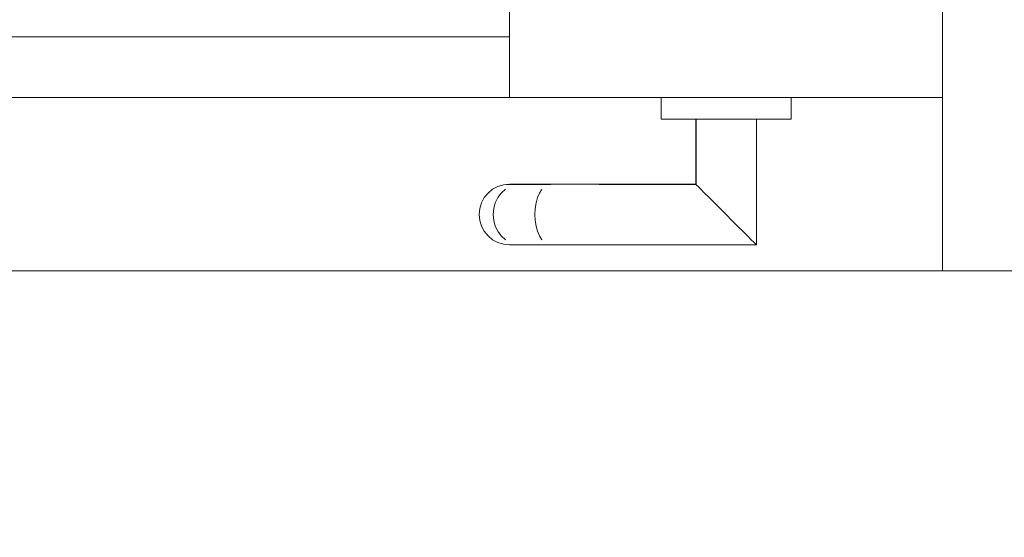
# Model space of a CAD drawing. Header units: millimetres. Extents: x -13189488 to -13176600, y -33161 to -25515.
# Tile 11 of 28: x -13183653 to -13183425, y -31966 to -31847. Entities that reach past the tile are written whole.
import ezdxf

# ---------------------------------------------------------------- set-up
doc = ezdxf.new("R2010")
doc.units = ezdxf.units.MM
doc.header["$MEASUREMENT"] = 0
doc.linetypes.add('Wipeout_Contour', pattern=[1000, 0, -1000])
doc.layers.add('0._RDC (82)_1_AAG constr dalles', color=7, linetype='Continuous')
doc.layers.add('0._RDC (82)_1_Portes Archicad', color=7, linetype='Continuous')

msp = doc.modelspace()

# ---------------------------------------------------------------- linework, layer by layer
at = {"layer": '0._RDC (82)_1_AAG constr dalles', "color": 250, "linetype": 'Continuous', "lineweight": 0, "true_color": 0x191919, "flags": 128}
for points in [[(-13177110.6, -27704.87), (-13177110.6, -29704.87), (-13178910.6, -29704.87), (-13178910.6, -31704.87), (-13183399.55, -31704.87), (-13183399.55, -31904.87), (-13185899.55, -31904.87), (-13185899.55, -31704.87), (-13188902.97, -31704.87), (-13188902.97, -27704.87)], [(-13188902.97, -31904.87), (-13188902.97, -33161.44), (-13176600.09, -33161.44), (-13176600.09, -31904.87), (-13177110.6, -31904.87), (-13177110.6, -29904.87), (-13178710.6, -29904.87), (-13178710.6, -31904.87)]]:
    msp.add_lwpolyline(points, close=True, dxfattribs=at)
at = {"layer": '0._RDC (82)_1_Portes Archicad', "color": 35, "linetype": 'Continuous', "lineweight": 0, "true_color": 0xbe753f}
msp.add_line((-13183439.55, -31824.87), (-13183439.55, -31864.87), dxfattribs=at)
at = {"layer": '0._RDC (82)_1_Portes Archicad', "color": 254, "linetype": 'Continuous', "lineweight": 0, "true_color": 0xcccccc}
for p, q in [((-13183439.55, -31904.87), (-13183439.55, -31864.87)), ((-13183412.55, -31904.87), (-13183439.55, -31904.87))]:
    msp.add_line(p, q, dxfattribs=at)

# ---------------------------------------------------------------- next in the draw order: wipeouts: each hides what was drawn before it
at = {"color": 254, "linetype": 'Wipeout_Contour', "lineweight": 0, "ltscale": 52736332.0553728}
msp.add_wipeout([(-13183539.55, -31864.87), (-13183539.55, -31824.87), (-13184549.55, -31824.87), (-13184549.55, -31864.87)], dxfattribs=at).dxf.layer = '0._RDC (82)_1_Portes Archicad'
at = {"color": 254, "linetype": 'Wipeout_Contour', "lineweight": 0, "ltscale": 52734112.27925473}
msp.add_wipeout([(-13183504.55, -31864.87), (-13183504.55, -31869.87), (-13183474.55, -31869.87), (-13183474.55, -31864.87)], dxfattribs=at).dxf.layer = '0._RDC (82)_1_Portes Archicad'

# ---------------------------------------------------------------- next in the draw order: linework, layer by layer
at = {"layer": '0._RDC (82)_1_Portes Archicad', "color": 35, "linetype": 'Continuous', "lineweight": 0, "true_color": 0xbe753f}
for p, q in [((-13183539.55, -31864.87), (-13183539.55, -31824.87)), ((-13183439.55, -31864.87), (-13183539.55, -31864.87))]:
    msp.add_line(p, q, dxfattribs=at)
at = {"layer": '0._RDC (82)_1_Portes Archicad', "color": 250, "linetype": 'Continuous', "lineweight": 0, "true_color": 0x191919}
msp.add_line((-13183539.55, -31850.87), (-13184549.55, -31850.87), dxfattribs=at)
at = {"layer": '0._RDC (82)_1_Portes Archicad', "color": 84, "linetype": 'Continuous', "lineweight": 0}
for p, q in [((-13183539.55, -31864.87), (-13184549.55, -31864.87)), ((-13183504.55, -31864.87), (-13183504.55, -31869.87)), ((-13183474.55, -31864.87), (-13183474.55, -31869.87))]:
    msp.add_line(p, q, dxfattribs=at)

# ---------------------------------------------------------------- next in the draw order: wipeouts: each hides what was drawn before it
at = {"color": 254, "linetype": 'Wipeout_Contour', "lineweight": 0, "ltscale": 52734139.04275408}
msp.add_wipeout([(-13183496.42, -31869.87), (-13183496.42, -31885), (-13183496.02, -31885.4), (-13183496.02, -31869.87)], dxfattribs=at).dxf.layer = '0._RDC (82)_1_Portes Archicad'
at = {"color": 254, "linetype": 'Wipeout_Contour', "lineweight": 0, "ltscale": 52734109.68174166}
msp.add_wipeout([(-13183489.55, -31869.87), (-13183489.55, -31891.87), (-13183488.19, -31893.24), (-13183488.19, -31869.87)], dxfattribs=at).dxf.layer = '0._RDC (82)_1_Portes Archicad'

# ---------------------------------------------------------------- next in the draw order: wipeouts: each hides what was drawn before it
at = {"color": 254, "linetype": 'Wipeout_Contour', "lineweight": 0, "ltscale": 52734136.9548341}
msp.add_wipeout([(-13183496.02, -31869.87), (-13183496.02, -31885.4), (-13183495.38, -31886.05), (-13183495.38, -31869.87)], dxfattribs=at).dxf.layer = '0._RDC (82)_1_Portes Archicad'
at = {"color": 254, "linetype": 'Wipeout_Contour', "lineweight": 0, "ltscale": 52734104.33068238}
msp.add_wipeout([(-13183488.19, -31869.87), (-13183488.19, -31893.24), (-13183486.88, -31894.55), (-13183486.88, -31869.87)], dxfattribs=at).dxf.layer = '0._RDC (82)_1_Portes Archicad'

# ---------------------------------------------------------------- next in the draw order: wipeouts: each hides what was drawn before it
at = {"color": 254, "linetype": 'Wipeout_Contour', "lineweight": 0, "ltscale": 52734133.92366771}
msp.add_wipeout([(-13183494.5, -31869.87), (-13183495.38, -31869.87), (-13183495.38, -31886.05), (-13183494.5, -31886.92)], dxfattribs=at).dxf.layer = '0._RDC (82)_1_Portes Archicad'
at = {"color": 254, "linetype": 'Wipeout_Contour', "lineweight": 0, "ltscale": 52734099.29009869}
msp.add_wipeout([(-13183486.88, -31869.87), (-13183486.88, -31894.55), (-13183485.67, -31895.76), (-13183485.67, -31869.87)], dxfattribs=at).dxf.layer = '0._RDC (82)_1_Portes Archicad'

# ---------------------------------------------------------------- next in the draw order: wipeouts: each hides what was drawn before it
at = {"color": 254, "linetype": 'Wipeout_Contour', "lineweight": 0, "ltscale": 52734130.06574076}
msp.add_wipeout([(-13183494.5, -31869.87), (-13183494.5, -31886.92), (-13183493.44, -31887.98), (-13183493.44, -31869.87)], dxfattribs=at).dxf.layer = '0._RDC (82)_1_Portes Archicad'
at = {"color": 254, "linetype": 'Wipeout_Contour', "lineweight": 0, "ltscale": 52734094.75369723}
msp.add_wipeout([(-13183485.67, -31869.87), (-13183485.67, -31895.76), (-13183484.6, -31896.82), (-13183484.6, -31869.87)], dxfattribs=at).dxf.layer = '0._RDC (82)_1_Portes Archicad'
at = {"color": 254, "linetype": 'Wipeout_Contour', "lineweight": 0, "ltscale": 39550652.89071265}
msp.add_wipeout([(-13183520.73, -31885), (-13183496.42, -31885), (-13183520.55, -31884.87)], dxfattribs=at).dxf.layer = '0._RDC (82)_1_Portes Archicad'

# ---------------------------------------------------------------- next in the draw order: wipeouts: each hides what was drawn before it
at = {"color": 254, "linetype": 'Wipeout_Contour', "lineweight": 0, "ltscale": 52734125.52931029}
msp.add_wipeout([(-13183493.44, -31869.87), (-13183493.44, -31887.98), (-13183492.23, -31889.19), (-13183492.23, -31869.87)], dxfattribs=at).dxf.layer = '0._RDC (82)_1_Portes Archicad'
at = {"color": 254, "linetype": 'Wipeout_Contour', "lineweight": 0, "ltscale": 52734090.89580949}
msp.add_wipeout([(-13183484.6, -31896.82), (-13183483.73, -31897.69), (-13183483.73, -31869.87), (-13183484.6, -31869.87)], dxfattribs=at).dxf.layer = '0._RDC (82)_1_Portes Archicad'
at = {"color": 254, "linetype": 'Wipeout_Contour', "lineweight": 0, "ltscale": 39550629.33331213}
msp.add_wipeout([(-13183520.73, -31885), (-13183496.02, -31885.4), (-13183496.42, -31885)], dxfattribs=at).dxf.layer = '0._RDC (82)_1_Portes Archicad'

# ---------------------------------------------------------------- next in the draw order: wipeouts: each hides what was drawn before it
at = {"color": 254, "linetype": 'Wipeout_Contour', "lineweight": 0, "ltscale": 52734120.48870753}
msp.add_wipeout([(-13183492.23, -31869.87), (-13183492.23, -31889.19), (-13183490.92, -31890.5), (-13183490.92, -31869.87)], dxfattribs=at).dxf.layer = '0._RDC (82)_1_Portes Archicad'
at = {"color": 254, "linetype": 'Wipeout_Contour', "lineweight": 0, "ltscale": 52734087.86469184}
msp.add_wipeout([(-13183483.73, -31869.87), (-13183483.73, -31897.69), (-13183483.09, -31898.34), (-13183483.09, -31869.87)], dxfattribs=at).dxf.layer = '0._RDC (82)_1_Portes Archicad'
at = {"color": 254, "linetype": 'Wipeout_Contour', "lineweight": 0, "ltscale": 52734187.5897084}
msp.add_wipeout([(-13183520.91, -31885.4), (-13183521.07, -31886.05), (-13183495.38, -31886.05), (-13183496.02, -31885.4)], dxfattribs=at).dxf.layer = '0._RDC (82)_1_Portes Archicad'

# ---------------------------------------------------------------- next in the draw order: linework, layer by layer
at = {"layer": '0._RDC (82)_1_Portes Archicad', "color": 84, "linetype": 'Continuous', "lineweight": 0}
msp.add_line((-13183496.55, -31869.87), (-13183496.55, -31884.87), dxfattribs=at)

# ---------------------------------------------------------------- next in the draw order: wipeouts: each hides what was drawn before it
at = {"color": 254, "linetype": 'Wipeout_Contour', "lineweight": 0, "ltscale": 52734115.13763882}
msp.add_wipeout([(-13183490.92, -31869.87), (-13183490.92, -31890.5), (-13183489.55, -31891.87), (-13183489.55, -31869.87)], dxfattribs=at).dxf.layer = '0._RDC (82)_1_Portes Archicad'
at = {"color": 254, "linetype": 'Wipeout_Contour', "lineweight": 0, "ltscale": 52734085.77682912}
msp.add_wipeout([(-13183483.09, -31869.87), (-13183483.09, -31898.34), (-13183482.69, -31898.74), (-13183482.69, -31869.87)], dxfattribs=at).dxf.layer = '0._RDC (82)_1_Portes Archicad'
at = {"color": 254, "linetype": 'Wipeout_Contour', "lineweight": 0, "ltscale": 52734186.37023465}
msp.add_wipeout([(-13183521.21, -31886.92), (-13183494.5, -31886.92), (-13183495.38, -31886.05), (-13183521.07, -31886.05)], dxfattribs=at).dxf.layer = '0._RDC (82)_1_Portes Archicad'

# ---------------------------------------------------------------- next in the draw order: linework, layer by layer
at = {"layer": '0._RDC (82)_1_Portes Archicad', "color": 84, "linetype": 'Continuous', "lineweight": 0}
for p, q in [((-13183504.55, -31869.87), (-13183474.55, -31869.87)), ((-13183496.55, -31884.87), (-13183496.42, -31885)), ((-13183496.42, -31885), (-13183496.02, -31885.4))]:
    msp.add_line(p, q, dxfattribs=at)

# ---------------------------------------------------------------- next in the draw order: wipeouts: each hides what was drawn before it
at = {"color": 254, "linetype": 'Wipeout_Contour', "lineweight": 0, "ltscale": 39550696.79509677}
msp.add_wipeout([(-13183530.05, -31884.87), (-13183530.76, -31885), (-13183520.73, -31885)], dxfattribs=at).dxf.layer = '0._RDC (82)_1_Portes Archicad'
at = {"color": 254, "linetype": 'Wipeout_Contour', "lineweight": 0, "ltscale": 52734184.69594729}
msp.add_wipeout([(-13183521.32, -31887.98), (-13183493.44, -31887.98), (-13183494.5, -31886.92), (-13183521.21, -31886.92)], dxfattribs=at).dxf.layer = '0._RDC (82)_1_Portes Archicad'
at = {"color": 254, "linetype": 'Wipeout_Contour', "lineweight": 0, "ltscale": 52734174.94198932}
msp.add_wipeout([(-13183521.48, -31891.87), (-13183521.46, -31893.24), (-13183488.19, -31893.24), (-13183489.55, -31891.87)], dxfattribs=at).dxf.layer = '0._RDC (82)_1_Portes Archicad'

# ---------------------------------------------------------------- next in the draw order: linework, layer by layer
at = {"layer": '0._RDC (82)_1_Portes Archicad', "color": 84, "linetype": 'Continuous', "lineweight": 0}
msp.add_line((-13183496.02, -31885.4), (-13183495.38, -31886.05), dxfattribs=at)

# ---------------------------------------------------------------- next in the draw order: wipeouts: each hides what was drawn before it
at = {"color": 254, "linetype": 'Wipeout_Contour', "lineweight": 0, "ltscale": 39550698.35090268}
msp.add_wipeout([(-13183530.76, -31885), (-13183531.44, -31885.4), (-13183520.91, -31885.4)], dxfattribs=at).dxf.layer = '0._RDC (82)_1_Portes Archicad'
at = {"color": 254, "linetype": 'Wipeout_Contour', "lineweight": 0, "ltscale": 52734182.63113743}
msp.add_wipeout([(-13183521.32, -31887.98), (-13183521.41, -31889.19), (-13183492.23, -31889.19), (-13183493.44, -31887.98)], dxfattribs=at).dxf.layer = '0._RDC (82)_1_Portes Archicad'
at = {"color": 254, "linetype": 'Wipeout_Contour', "lineweight": 0, "ltscale": 52734172.21003227}
msp.add_wipeout([(-13183521.46, -31893.24), (-13183521.41, -31894.55), (-13183486.88, -31894.55), (-13183488.19, -31893.24)], dxfattribs=at).dxf.layer = '0._RDC (82)_1_Portes Archicad'

# ---------------------------------------------------------------- next in the draw order: linework, layer by layer
at = {"layer": '0._RDC (82)_1_Portes Archicad', "color": 84, "linetype": 'Continuous', "lineweight": 0}
for p, q in [((-13183495.38, -31886.05), (-13183494.5, -31886.92)), ((-13183494.5, -31886.92), (-13183493.44, -31887.98))]:
    msp.add_line(p, q, dxfattribs=at)

# ---------------------------------------------------------------- next in the draw order: wipeouts: each hides what was drawn before it
at = {"color": 254, "linetype": 'Wipeout_Contour', "lineweight": 0, "ltscale": 52734259.76259601}
msp.add_wipeout([(-13183531.44, -31885.4), (-13183532.07, -31886.05), (-13183521.07, -31886.05), (-13183520.91, -31885.4)], dxfattribs=at).dxf.layer = '0._RDC (82)_1_Portes Archicad'
at = {"color": 254, "linetype": 'Wipeout_Contour', "lineweight": 0, "ltscale": 52734180.25486675}
msp.add_wipeout([(-13183521.46, -31890.5), (-13183490.92, -31890.5), (-13183492.23, -31889.19), (-13183521.41, -31889.19)], dxfattribs=at).dxf.layer = '0._RDC (82)_1_Portes Archicad'
at = {"color": 254, "linetype": 'Wipeout_Contour', "lineweight": 0, "ltscale": 52734169.56626359}
msp.add_wipeout([(-13183486.88, -31894.55), (-13183521.41, -31894.55), (-13183521.32, -31895.76), (-13183485.67, -31895.76)], dxfattribs=at).dxf.layer = '0._RDC (82)_1_Portes Archicad'

# ---------------------------------------------------------------- next in the draw order: linework, layer by layer
at = {"layer": '0._RDC (82)_1_Portes Archicad', "color": 84, "linetype": 'Continuous', "lineweight": 0}
for p, q in [((-13183496.55, -31884.87), (-13183520.55, -31884.87)), ((-13183493.44, -31887.98), (-13183492.23, -31889.19)), ((-13183488.19, -31893.24), (-13183486.88, -31894.55))]:
    msp.add_line(p, q, dxfattribs=at)

# ---------------------------------------------------------------- next in the draw order: wipeouts: each hides what was drawn before it
at = {"color": 254, "linetype": 'Wipeout_Contour', "lineweight": 0, "ltscale": 52734261.2380655}
msp.add_wipeout([(-13183532.62, -31886.92), (-13183521.21, -31886.92), (-13183521.07, -31886.05), (-13183532.07, -31886.05)], dxfattribs=at).dxf.layer = '0._RDC (82)_1_Portes Archicad'
at = {"color": 254, "linetype": 'Wipeout_Contour', "lineweight": 0, "ltscale": 52734177.65826578}
msp.add_wipeout([(-13183521.48, -31891.87), (-13183489.55, -31891.87), (-13183490.92, -31890.5), (-13183521.46, -31890.5)], dxfattribs=at).dxf.layer = '0._RDC (82)_1_Portes Archicad'
at = {"color": 254, "linetype": 'Wipeout_Contour', "lineweight": 0, "ltscale": 52734167.11223941}
msp.add_wipeout([(-13183485.67, -31895.76), (-13183521.32, -31895.76), (-13183521.21, -31896.82), (-13183484.6, -31896.82)], dxfattribs=at).dxf.layer = '0._RDC (82)_1_Portes Archicad'

# ---------------------------------------------------------------- next in the draw order: linework, layer by layer
at = {"layer": '0._RDC (82)_1_Portes Archicad', "color": 84, "linetype": 'Continuous', "lineweight": 0}
for p, q in [((-13183492.23, -31889.19), (-13183490.92, -31890.5)), ((-13183490.92, -31890.5), (-13183489.55, -31891.87)), ((-13183489.55, -31891.87), (-13183488.19, -31893.24))]:
    msp.add_line(p, q, dxfattribs=at)

# ---------------------------------------------------------------- next in the draw order: wipeouts: each hides what was drawn before it
at = {"color": 254, "linetype": 'Wipeout_Contour', "lineweight": 0, "ltscale": 52734290.35215388}
msp.add_wipeout([(-13183537.01, -31884.87), (-13183538.23, -31885), (-13183530.76, -31885), (-13183530.05, -31884.87)], dxfattribs=at).dxf.layer = '0._RDC (82)_1_Portes Archicad'
at = {"color": 254, "linetype": 'Wipeout_Contour', "lineweight": 0, "ltscale": 52734262.49426226}
msp.add_wipeout([(-13183533.07, -31887.98), (-13183521.32, -31887.98), (-13183521.21, -31886.92), (-13183532.62, -31886.92)], dxfattribs=at).dxf.layer = '0._RDC (82)_1_Portes Archicad'
at = {"color": 254, "linetype": 'Wipeout_Contour', "lineweight": 0, "ltscale": 52734264.52937193}
msp.add_wipeout([(-13183521.48, -31891.87), (-13183533.68, -31891.87), (-13183533.61, -31893.24), (-13183521.46, -31893.24)], dxfattribs=at).dxf.layer = '0._RDC (82)_1_Portes Archicad'
at = {"color": 254, "linetype": 'Wipeout_Contour', "lineweight": 0, "ltscale": 52734164.94228454}
msp.add_wipeout([(-13183484.6, -31896.82), (-13183521.21, -31896.82), (-13183521.07, -31897.69), (-13183483.73, -31897.69)], dxfattribs=at).dxf.layer = '0._RDC (82)_1_Portes Archicad'

# ---------------------------------------------------------------- next in the draw order: linework, layer by layer
at = {"layer": '0._RDC (82)_1_Portes Archicad', "color": 84, "linetype": 'Continuous', "lineweight": 0}
msp.add_line((-13183486.88, -31894.55), (-13183485.67, -31895.76), dxfattribs=at)

# ---------------------------------------------------------------- next in the draw order: wipeouts: each hides what was drawn before it
at = {"color": 254, "linetype": 'Wipeout_Contour', "lineweight": 0, "ltscale": 52734294.13733776}
msp.add_wipeout([(-13183539.41, -31885.4), (-13183531.44, -31885.4), (-13183530.76, -31885), (-13183538.23, -31885)], dxfattribs=at).dxf.layer = '0._RDC (82)_1_Portes Archicad'
at = {"color": 254, "linetype": 'Wipeout_Contour', "lineweight": 0, "ltscale": 52734263.4828113}
msp.add_wipeout([(-13183533.4, -31889.19), (-13183521.41, -31889.19), (-13183521.32, -31887.98), (-13183533.07, -31887.98)], dxfattribs=at).dxf.layer = '0._RDC (82)_1_Portes Archicad'
at = {"color": 254, "linetype": 'Wipeout_Contour', "lineweight": 0, "ltscale": 52734264.20471945}
msp.add_wipeout([(-13183521.46, -31893.24), (-13183533.61, -31893.24), (-13183533.4, -31894.55), (-13183521.41, -31894.55)], dxfattribs=at).dxf.layer = '0._RDC (82)_1_Portes Archicad'
at = {"color": 254, "linetype": 'Wipeout_Contour', "lineweight": 0, "ltscale": 52734163.13995803}
msp.add_wipeout([(-13183521.07, -31897.69), (-13183520.91, -31898.34), (-13183483.09, -31898.34), (-13183483.73, -31897.69)], dxfattribs=at).dxf.layer = '0._RDC (82)_1_Portes Archicad'

# ---------------------------------------------------------------- next in the draw order: linework, layer by layer
at = {"layer": '0._RDC (82)_1_Portes Archicad', "color": 84, "linetype": 'Continuous', "lineweight": 0}
for p, q in [((-13183520.55, -31884.87), (-13183530.05, -31884.87)), ((-13183485.67, -31895.76), (-13183484.6, -31896.82))]:
    msp.add_line(p, q, dxfattribs=at)

# ---------------------------------------------------------------- next in the draw order: wipeouts: each hides what was drawn before it
at = {"color": 254, "linetype": 'Wipeout_Contour', "lineweight": 0, "ltscale": 52734297.70410338}
msp.add_wipeout([(-13183540.5, -31886.05), (-13183532.07, -31886.05), (-13183531.44, -31885.4), (-13183539.41, -31885.4)], dxfattribs=at).dxf.layer = '0._RDC (82)_1_Portes Archicad'
at = {"color": 254, "linetype": 'Wipeout_Contour', "lineweight": 0, "ltscale": 52734264.16558701}
msp.add_wipeout([(-13183533.61, -31890.5), (-13183521.46, -31890.5), (-13183521.41, -31889.19), (-13183533.4, -31889.19)], dxfattribs=at).dxf.layer = '0._RDC (82)_1_Portes Archicad'
at = {"color": 254, "linetype": 'Wipeout_Contour', "lineweight": 0, "ltscale": 52734263.54636273}
msp.add_wipeout([(-13183521.41, -31894.55), (-13183533.4, -31894.55), (-13183533.07, -31895.76), (-13183521.32, -31895.76)], dxfattribs=at).dxf.layer = '0._RDC (82)_1_Portes Archicad'
at = {"color": 254, "linetype": 'Wipeout_Contour', "lineweight": 0, "ltscale": 39550602.94339907}
msp.add_wipeout([(-13183520.91, -31898.34), (-13183482.69, -31898.74), (-13183483.09, -31898.34)], dxfattribs=at).dxf.layer = '0._RDC (82)_1_Portes Archicad'

# ---------------------------------------------------------------- next in the draw order: wipeouts: each hides what was drawn before it
at = {"color": 254, "linetype": 'Wipeout_Contour', "lineweight": 0, "ltscale": 52734300.91527176}
msp.add_wipeout([(-13183541.45, -31886.92), (-13183532.62, -31886.92), (-13183532.07, -31886.05), (-13183540.5, -31886.05)], dxfattribs=at).dxf.layer = '0._RDC (82)_1_Portes Archicad'
at = {"color": 254, "linetype": 'Wipeout_Contour', "lineweight": 0, "ltscale": 52734264.51615772}
msp.add_wipeout([(-13183533.68, -31891.87), (-13183521.48, -31891.87), (-13183521.46, -31890.5), (-13183533.61, -31890.5)], dxfattribs=at).dxf.layer = '0._RDC (82)_1_Portes Archicad'
at = {"color": 254, "linetype": 'Wipeout_Contour', "lineweight": 0, "ltscale": 52734262.5797881}
msp.add_wipeout([(-13183521.32, -31895.76), (-13183533.07, -31895.76), (-13183532.62, -31896.82), (-13183521.21, -31896.82)], dxfattribs=at).dxf.layer = '0._RDC (82)_1_Portes Archicad'
at = {"color": 254, "linetype": 'Wipeout_Contour', "lineweight": 0, "ltscale": 39550602.24682873}
msp.add_wipeout([(-13183482.69, -31898.74), (-13183520.73, -31898.74), (-13183482.55, -31898.87)], dxfattribs=at).dxf.layer = '0._RDC (82)_1_Portes Archicad'

# ---------------------------------------------------------------- next in the draw order: linework, layer by layer
at = {"layer": '0._RDC (82)_1_Portes Archicad', "color": 84, "linetype": 'Continuous', "lineweight": 0}
for p, q in [((-13183482.55, -31869.87), (-13183482.55, -31898.87)), ((-13183484.6, -31896.82), (-13183483.73, -31897.69)), ((-13183483.73, -31897.69), (-13183483.09, -31898.34)), ((-13183483.09, -31898.34), (-13183482.69, -31898.74)), ((-13183482.69, -31898.74), (-13183482.55, -31898.87))]:
    msp.add_line(p, q, dxfattribs=at)

# ---------------------------------------------------------------- next in the draw order: wipeouts: each hides what was drawn before it
at = {"color": 254, "linetype": 'Wipeout_Contour', "lineweight": 0, "ltscale": 52734309.98369525}
msp.add_wipeout([(-13183539.55, -31884.87), (-13183540.92, -31885), (-13183538.23, -31885), (-13183537.01, -31884.87)], dxfattribs=at).dxf.layer = '0._RDC (82)_1_Portes Archicad'
at = {"color": 254, "linetype": 'Wipeout_Contour', "lineweight": 0, "ltscale": 52734303.64734157}
msp.add_wipeout([(-13183541.45, -31886.92), (-13183542.23, -31887.98), (-13183533.07, -31887.98), (-13183532.62, -31886.92)], dxfattribs=at).dxf.layer = '0._RDC (82)_1_Portes Archicad'
at = {"color": 254, "linetype": 'Wipeout_Contour', "lineweight": 0, "ltscale": 52734308.04526995}
msp.add_wipeout([(-13183543.29, -31891.87), (-13183543.16, -31893.24), (-13183533.61, -31893.24), (-13183533.68, -31891.87)], dxfattribs=at).dxf.layer = '0._RDC (82)_1_Portes Archicad'
at = {"color": 254, "linetype": 'Wipeout_Contour', "lineweight": 0, "ltscale": 52734261.34227909}
msp.add_wipeout([(-13183521.21, -31896.82), (-13183532.62, -31896.82), (-13183532.07, -31897.69), (-13183521.07, -31897.69)], dxfattribs=at).dxf.layer = '0._RDC (82)_1_Portes Archicad'

# ---------------------------------------------------------------- next in the draw order: linework, layer by layer
at = {"layer": '0._RDC (82)_1_Portes Archicad', "color": 84, "linetype": 'Continuous', "lineweight": 0}
msp.add_line((-13183530.05, -31884.87), (-13183537.01, -31884.87), dxfattribs=at)

# ---------------------------------------------------------------- next in the draw order: wipeouts: each hides what was drawn before it
at = {"color": 254, "linetype": 'Wipeout_Contour', "lineweight": 0, "ltscale": 52734315.06460703}
msp.add_wipeout([(-13183538.23, -31885), (-13183540.92, -31885), (-13183542.23, -31885.4), (-13183539.41, -31885.4)], dxfattribs=at).dxf.layer = '0._RDC (82)_1_Portes Archicad'
at = {"color": 254, "linetype": 'Wipeout_Contour', "lineweight": 0, "ltscale": 52734305.7950867}
msp.add_wipeout([(-13183542.81, -31889.19), (-13183533.4, -31889.19), (-13183533.07, -31887.98), (-13183542.23, -31887.98)], dxfattribs=at).dxf.layer = '0._RDC (82)_1_Portes Archicad'
at = {"color": 254, "linetype": 'Wipeout_Contour', "lineweight": 0, "ltscale": 52734307.31487893}
msp.add_wipeout([(-13183533.61, -31893.24), (-13183543.16, -31893.24), (-13183542.81, -31894.55), (-13183533.4, -31894.55)], dxfattribs=at).dxf.layer = '0._RDC (82)_1_Portes Archicad'
at = {"color": 254, "linetype": 'Wipeout_Contour', "lineweight": 0, "ltscale": 52734259.88149235}
msp.add_wipeout([(-13183532.07, -31897.69), (-13183531.44, -31898.34), (-13183520.91, -31898.34), (-13183521.07, -31897.69)], dxfattribs=at).dxf.layer = '0._RDC (82)_1_Portes Archicad'

# ---------------------------------------------------------------- next in the draw order: linework, layer by layer
at = {"layer": '0._RDC (82)_1_Portes Archicad', "color": 84, "linetype": 'Continuous', "lineweight": 0}
for p, q in [((-13183532.62, -31886.92), (-13183533.07, -31887.98)), ((-13183532.07, -31886.05), (-13183532.62, -31886.92))]:
    msp.add_line(p, q, dxfattribs=at)

# ---------------------------------------------------------------- next in the draw order: wipeouts: each hides what was drawn before it
at = {"color": 254, "linetype": 'Wipeout_Contour', "lineweight": 0, "ltscale": 52734319.85247356}
msp.add_wipeout([(-13183539.41, -31885.4), (-13183542.23, -31885.4), (-13183543.44, -31886.05), (-13183540.5, -31886.05)], dxfattribs=at).dxf.layer = '0._RDC (82)_1_Portes Archicad'
at = {"color": 254, "linetype": 'Wipeout_Contour', "lineweight": 0, "ltscale": 52734307.27574417}
msp.add_wipeout([(-13183542.81, -31889.19), (-13183543.16, -31890.5), (-13183533.61, -31890.5), (-13183533.4, -31889.19)], dxfattribs=at).dxf.layer = '0._RDC (82)_1_Portes Archicad'
at = {"color": 254, "linetype": 'Wipeout_Contour', "lineweight": 0, "ltscale": 52734305.85863808}
msp.add_wipeout([(-13183533.4, -31894.55), (-13183542.81, -31894.55), (-13183542.23, -31895.76), (-13183533.07, -31895.76)], dxfattribs=at).dxf.layer = '0._RDC (82)_1_Portes Archicad'
at = {"color": 254, "linetype": 'Wipeout_Contour', "lineweight": 0, "ltscale": 39550698.27373114}
msp.add_wipeout([(-13183531.44, -31898.34), (-13183530.76, -31898.74), (-13183520.73, -31898.74)], dxfattribs=at).dxf.layer = '0._RDC (82)_1_Portes Archicad'

# ---------------------------------------------------------------- next in the draw order: linework, layer by layer
at = {"layer": '0._RDC (82)_1_Portes Archicad', "color": 84, "linetype": 'Continuous', "lineweight": 0}
for p, q in [((-13183537.01, -31884.87), (-13183539.55, -31884.87)), ((-13183533.07, -31887.98), (-13183533.4, -31889.19)), ((-13183533.61, -31893.24), (-13183533.4, -31894.55))]:
    msp.add_line(p, q, dxfattribs=at)

# ---------------------------------------------------------------- next in the draw order: wipeouts: each hides what was drawn before it
at = {"color": 254, "linetype": 'Wipeout_Contour', "lineweight": 0, "ltscale": 52734324.16318661}
msp.add_wipeout([(-13183540.5, -31886.05), (-13183543.44, -31886.05), (-13183544.5, -31886.92), (-13183541.45, -31886.92)], dxfattribs=at).dxf.layer = '0._RDC (82)_1_Portes Archicad'
at = {"color": 254, "linetype": 'Wipeout_Contour', "lineweight": 0, "ltscale": 52734308.03205575}
msp.add_wipeout([(-13183543.16, -31890.5), (-13183543.29, -31891.87), (-13183533.68, -31891.87), (-13183533.61, -31890.5)], dxfattribs=at).dxf.layer = '0._RDC (82)_1_Portes Archicad'
at = {"color": 254, "linetype": 'Wipeout_Contour', "lineweight": 0, "ltscale": 52734303.73286735}
msp.add_wipeout([(-13183533.07, -31895.76), (-13183542.23, -31895.76), (-13183541.45, -31896.82), (-13183532.62, -31896.82)], dxfattribs=at).dxf.layer = '0._RDC (82)_1_Portes Archicad'
at = {"color": 254, "linetype": 'Wipeout_Contour', "lineweight": 0, "ltscale": 39550696.7147058}
msp.add_wipeout([(-13183530.76, -31898.74), (-13183530.05, -31898.87), (-13183520.55, -31898.87)], dxfattribs=at).dxf.layer = '0._RDC (82)_1_Portes Archicad'

# ---------------------------------------------------------------- next in the draw order: linework, layer by layer
at = {"layer": '0._RDC (82)_1_Portes Archicad', "color": 84, "linetype": 'Continuous', "lineweight": 0}
for p, q in [((-13183540.92, -31885), (-13183542.23, -31885.4)), ((-13183539.55, -31884.87), (-13183540.92, -31885)), ((-13183533.4, -31889.19), (-13183533.61, -31890.5)), ((-13183533.61, -31890.5), (-13183533.68, -31891.87)), ((-13183533.68, -31891.87), (-13183533.61, -31893.24)), ((-13183482.55, -31898.87), (-13183520.55, -31898.87))]:
    msp.add_line(p, q, dxfattribs=at)

# ---------------------------------------------------------------- next in the draw order: wipeouts: each hides what was drawn before it
at = {"color": 254, "linetype": 'Wipeout_Contour', "lineweight": 0, "ltscale": 52734327.83091883}
msp.add_wipeout([(-13183541.45, -31886.92), (-13183544.5, -31886.92), (-13183545.37, -31887.98), (-13183542.23, -31887.98)], dxfattribs=at).dxf.layer = '0._RDC (82)_1_Portes Archicad'
at = {"color": 254, "linetype": 'Wipeout_Contour', "lineweight": 0, "ltscale": 52734333.73222843}
msp.add_wipeout([(-13183543.29, -31891.87), (-13183546.55, -31891.87), (-13183546.42, -31893.24), (-13183543.16, -31893.24)], dxfattribs=at).dxf.layer = '0._RDC (82)_1_Portes Archicad'
at = {"color": 254, "linetype": 'Wipeout_Contour', "lineweight": 0, "ltscale": 52734301.01948523}
msp.add_wipeout([(-13183541.45, -31896.82), (-13183540.5, -31897.69), (-13183532.07, -31897.69), (-13183532.62, -31896.82)], dxfattribs=at).dxf.layer = '0._RDC (82)_1_Portes Archicad'

# ---------------------------------------------------------------- next in the draw order: linework, layer by layer
at = {"layer": '0._RDC (82)_1_Portes Archicad', "color": 84, "linetype": 'Continuous', "lineweight": 0}
for p, q in [((-13183542.23, -31885.4), (-13183543.44, -31886.05)), ((-13183533.4, -31894.55), (-13183533.07, -31895.76))]:
    msp.add_line(p, q, dxfattribs=at)

# ---------------------------------------------------------------- next in the draw order: wipeouts: each hides what was drawn before it
at = {"color": 254, "linetype": 'Wipeout_Contour', "lineweight": 0, "ltscale": 52734330.71448807}
msp.add_wipeout([(-13183542.23, -31887.98), (-13183545.37, -31887.98), (-13183546.02, -31889.19), (-13183542.81, -31889.19)], dxfattribs=at).dxf.layer = '0._RDC (82)_1_Portes Archicad'
at = {"color": 254, "linetype": 'Wipeout_Contour', "lineweight": 0, "ltscale": 52734332.74191493}
msp.add_wipeout([(-13183543.16, -31893.24), (-13183546.42, -31893.24), (-13183546.02, -31894.55), (-13183542.81, -31894.55)], dxfattribs=at).dxf.layer = '0._RDC (82)_1_Portes Archicad'
at = {"color": 254, "linetype": 'Wipeout_Contour', "lineweight": 0, "ltscale": 52734297.8229997}
msp.add_wipeout([(-13183540.5, -31897.69), (-13183539.41, -31898.34), (-13183531.44, -31898.34), (-13183532.07, -31897.69)], dxfattribs=at).dxf.layer = '0._RDC (82)_1_Portes Archicad'

# ---------------------------------------------------------------- next in the draw order: linework, layer by layer
at = {"layer": '0._RDC (82)_1_Portes Archicad', "color": 84, "linetype": 'Continuous', "lineweight": 0}
for p, q in [((-13183544.5, -31886.92), (-13183545.37, -31887.98)), ((-13183543.44, -31886.05), (-13183544.5, -31886.92)), ((-13183541.45, -31886.92), (-13183542.23, -31887.98)), ((-13183540.5, -31886.05), (-13183541.45, -31886.92)), ((-13183533.07, -31895.76), (-13183532.62, -31896.82))]:
    msp.add_line(p, q, dxfattribs=at)

# ---------------------------------------------------------------- next in the draw order: wipeouts: each hides what was drawn before it
at = {"color": 254, "linetype": 'Wipeout_Contour', "lineweight": 0, "ltscale": 52734332.7027802}
msp.add_wipeout([(-13183542.81, -31889.19), (-13183546.02, -31889.19), (-13183546.42, -31890.5), (-13183543.16, -31890.5)], dxfattribs=at).dxf.layer = '0._RDC (82)_1_Portes Archicad'
at = {"color": 254, "linetype": 'Wipeout_Contour', "lineweight": 0, "ltscale": 52734330.77803943}
msp.add_wipeout([(-13183542.81, -31894.55), (-13183546.02, -31894.55), (-13183545.37, -31895.76), (-13183542.23, -31895.76)], dxfattribs=at).dxf.layer = '0._RDC (82)_1_Portes Archicad'
at = {"color": 254, "linetype": 'Wipeout_Contour', "lineweight": 0, "ltscale": 52734294.2663611}
msp.add_wipeout([(-13183539.41, -31898.34), (-13183538.23, -31898.74), (-13183530.76, -31898.74), (-13183531.44, -31898.34)], dxfattribs=at).dxf.layer = '0._RDC (82)_1_Portes Archicad'

# ---------------------------------------------------------------- next in the draw order: linework, layer by layer
at = {"layer": '0._RDC (82)_1_Portes Archicad', "color": 84, "linetype": 'Continuous', "lineweight": 0}
for p, q in [((-13183545.37, -31887.98), (-13183546.02, -31889.19)), ((-13183542.23, -31887.98), (-13183542.81, -31889.19)), ((-13183546.42, -31893.24), (-13183546.02, -31894.55)), ((-13183543.16, -31893.24), (-13183542.81, -31894.55))]:
    msp.add_line(p, q, dxfattribs=at)

# ---------------------------------------------------------------- next in the draw order: wipeouts: each hides what was drawn before it
at = {"color": 254, "linetype": 'Wipeout_Contour', "lineweight": 0, "ltscale": 52734333.71901425}
msp.add_wipeout([(-13183543.16, -31890.5), (-13183546.42, -31890.5), (-13183546.55, -31891.87), (-13183543.29, -31891.87)], dxfattribs=at).dxf.layer = '0._RDC (82)_1_Portes Archicad'
at = {"color": 254, "linetype": 'Wipeout_Contour', "lineweight": 0, "ltscale": 52734327.91644457}
msp.add_wipeout([(-13183542.23, -31895.76), (-13183545.37, -31895.76), (-13183544.5, -31896.82), (-13183541.45, -31896.82)], dxfattribs=at).dxf.layer = '0._RDC (82)_1_Portes Archicad'
at = {"color": 254, "linetype": 'Wipeout_Contour', "lineweight": 0, "ltscale": 52734290.48631984}
msp.add_wipeout([(-13183530.76, -31898.74), (-13183538.23, -31898.74), (-13183537.01, -31898.87), (-13183530.05, -31898.87)], dxfattribs=at).dxf.layer = '0._RDC (82)_1_Portes Archicad'

# ---------------------------------------------------------------- next in the draw order: linework, layer by layer
at = {"layer": '0._RDC (82)_1_Portes Archicad', "color": 84, "linetype": 'Continuous', "lineweight": 0}
for p, q in [((-13183546.02, -31889.19), (-13183546.42, -31890.5)), ((-13183542.81, -31889.19), (-13183543.16, -31890.5)), ((-13183546.42, -31890.5), (-13183546.55, -31891.87)), ((-13183546.55, -31891.87), (-13183546.42, -31893.24)), ((-13183543.16, -31890.5), (-13183543.29, -31891.87)), ((-13183543.29, -31891.87), (-13183543.16, -31893.24)), ((-13183532.62, -31896.82), (-13183532.07, -31897.69)), ((-13183520.55, -31898.87), (-13183530.05, -31898.87))]:
    msp.add_line(p, q, dxfattribs=at)

# ---------------------------------------------------------------- next in the draw order: wipeouts: each hides what was drawn before it
at = {"color": 254, "linetype": 'Wipeout_Contour', "lineweight": 0, "ltscale": 52734324.26740004}
msp.add_wipeout([(-13183541.45, -31896.82), (-13183544.5, -31896.82), (-13183543.44, -31897.69), (-13183540.5, -31897.69)], dxfattribs=at).dxf.layer = '0._RDC (82)_1_Portes Archicad'

# ---------------------------------------------------------------- next in the draw order: linework, layer by layer
at = {"layer": '0._RDC (82)_1_Portes Archicad', "color": 84, "linetype": 'Continuous', "lineweight": 0}
for p, q in [((-13183546.02, -31894.55), (-13183545.37, -31895.76)), ((-13183542.81, -31894.55), (-13183542.23, -31895.76))]:
    msp.add_line(p, q, dxfattribs=at)

# ---------------------------------------------------------------- next in the draw order: wipeouts: each hides what was drawn before it
at = {"color": 254, "linetype": 'Wipeout_Contour', "lineweight": 0, "ltscale": 52734319.9713698}
msp.add_wipeout([(-13183540.5, -31897.69), (-13183543.44, -31897.69), (-13183542.23, -31898.34), (-13183539.41, -31898.34)], dxfattribs=at).dxf.layer = '0._RDC (82)_1_Portes Archicad'

# ---------------------------------------------------------------- next in the draw order: linework, layer by layer
at = {"layer": '0._RDC (82)_1_Portes Archicad', "color": 84, "linetype": 'Continuous', "lineweight": 0}
for p, q in [((-13183545.37, -31895.76), (-13183544.5, -31896.82)), ((-13183544.5, -31896.82), (-13183543.44, -31897.69)), ((-13183542.23, -31895.76), (-13183541.45, -31896.82))]:
    msp.add_line(p, q, dxfattribs=at)

# ---------------------------------------------------------------- next in the draw order: wipeouts: each hides what was drawn before it
at = {"color": 254, "linetype": 'Wipeout_Contour', "lineweight": 0, "ltscale": 52734315.193617}
msp.add_wipeout([(-13183539.41, -31898.34), (-13183542.23, -31898.34), (-13183540.92, -31898.74), (-13183538.23, -31898.74)], dxfattribs=at).dxf.layer = '0._RDC (82)_1_Portes Archicad'

# ---------------------------------------------------------------- next in the draw order: linework, layer by layer
at = {"layer": '0._RDC (82)_1_Portes Archicad', "color": 84, "linetype": 'Continuous', "lineweight": 0}
msp.add_line((-13183543.44, -31897.69), (-13183542.23, -31898.34), dxfattribs=at)

# ---------------------------------------------------------------- next in the draw order: wipeouts: each hides what was drawn before it
at = {"color": 254, "linetype": 'Wipeout_Contour', "lineweight": 0, "ltscale": 52734310.11786115}
msp.add_wipeout([(-13183540.92, -31898.74), (-13183539.55, -31898.87), (-13183537.01, -31898.87), (-13183538.23, -31898.74)], dxfattribs=at).dxf.layer = '0._RDC (82)_1_Portes Archicad'

# ---------------------------------------------------------------- next in the draw order: linework, layer by layer
at = {"layer": '0._RDC (82)_1_Portes Archicad', "color": 84, "linetype": 'Continuous', "lineweight": 0}
for p, q in [((-13183541.45, -31896.82), (-13183540.5, -31897.69)), ((-13183542.23, -31898.34), (-13183540.92, -31898.74)), ((-13183540.92, -31898.74), (-13183539.55, -31898.87)), ((-13183537.01, -31898.87), (-13183539.55, -31898.87)), ((-13183530.05, -31898.87), (-13183537.01, -31898.87))]:
    msp.add_line(p, q, dxfattribs=at)

doc.saveas('drawing.dxf')
